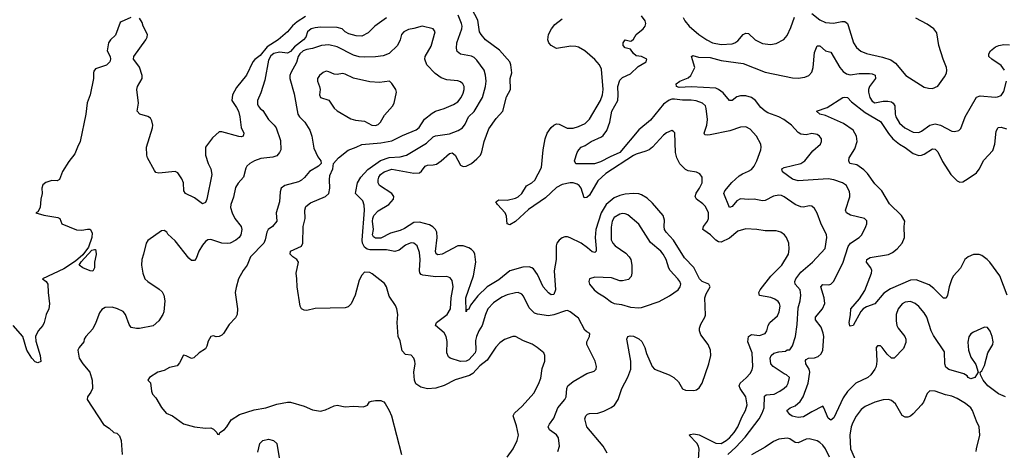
# Model space of a CAD drawing. Header units: inches. Extents: x 1649636 to 1815363, y 506543 to 641975.
# Tile 246 of 256: x 1732437 to 1739613, y 586200 to 589338. Entities that reach past the tile are written whole.
import ezdxf

# ---------------------------------------------------------------- set-up
doc = ezdxf.new("R2010")
doc.units = ezdxf.units.IN
doc.header["$MEASUREMENT"] = 0
doc.layers.add('B7538', color=7, linetype='Continuous')

msp = doc.modelspace()

# ---------------------------------------------------------------- linework, layer by layer
at = {"layer": 'B7538', "color": 5}
for points, elevation in [([(1736719.6, 586179.6), (1736690, 586229.6), (1736570.8, 586370), (1736556.9, 586430), (1736563.5, 586450), (1736576, 586464), (1736590.9, 586469.1), (1736650, 586470.2), (1736695.1, 586484.9), (1736749, 586511), (1736771.3, 586528.7), (1736799.8, 586570), (1736826.6, 586650), (1736870, 586732), (1736890.6, 586790), (1736890.7, 586849.3), (1736863.6, 586996.4), (1736862.7, 587010), (1736869, 587030), (1736885.6, 587034.4), (1736910, 587031.6), (1736950, 587011.4), (1736971.6, 586991.6), (1736993.8, 586950), (1737005.3, 586905.3), (1737046.3, 586810), (1737063.8, 586790), (1737170, 586750.2), (1737203.7, 586730), (1737238.4, 586698.4), (1737268.2, 586648.2), (1737290, 586637.4), (1737350, 586636.1), (1737370, 586640.9), (1737390, 586654.9), (1737411.7, 586688.3), (1737460.8, 586830), (1737473.6, 586890), (1737471.3, 586930), (1737454.5, 586970), (1737401.3, 587041.3), (1737392.6, 587070), (1737392.6, 587090), (1737401.6, 587118.4), (1737431.2, 587168.8), (1737434.9, 587185.1), (1737429.9, 587310), (1737440.3, 587339.7), (1737469.7, 587390), (1737459.5, 587410), (1737410, 587429.8), (1737391.4, 587450), (1737351.6, 587531.6), (1737283.2, 587603.2), (1737201.4, 587730), (1737148.6, 587790), (1737136.6, 587810), (1737133.2, 587830), (1737136.2, 587876.2), (1737126.5, 587910), (1737050, 587999.8), (1737010, 588037.6), (1736970, 588062.4), (1736950, 588068.9), (1736911.6, 588071.6), (1736850, 588066.2), (1736810, 588057.7), (1736770, 588040.8), (1736710.8, 587990), (1736675.9, 587930), (1736635.5, 587810), (1736630.6, 587750), (1736639.3, 587670), (1736637.8, 587650), (1736630, 587640.5), (1736610, 587645.8), (1736576.1, 587676.1), (1736530, 587708.4), (1736450, 587748), (1736430, 587754.8), (1736410, 587755.1), (1736390, 587748.5), (1736368, 587732), (1736352.6, 587710), (1736346.5, 587690), (1736347.2, 587590), (1736332.2, 587507.8), (1736341, 587370), (1736330, 587335.1), (1736310, 587333.7), (1736290, 587347.7), (1736251.9, 587390), (1736210, 587481), (1736181.2, 587521.2), (1736170, 587530.7), (1736150, 587537.8), (1736104.5, 587535.5), (1736010, 587507.7), (1735930, 587442.7), (1735843.7, 587390), (1735775, 587325), (1735723.5, 587256.5), (1735710, 587227.3), (1735696.8, 587223.2), (1735690, 587209.5), (1735689.5, 587310), (1735745.5, 587470), (1735762.1, 587570), (1735754.9, 587630), (1735746.6, 587646.6), (1735730, 587663.9), (1735710, 587675.8), (1735670, 587688.9), (1735630, 587689), (1735516.5, 587630), (1735484.1, 587624.1), (1735472.1, 587632.1), (1735467.9, 587647.9), (1735479.6, 587750), (1735476.3, 587790), (1735468.7, 587808.7), (1735449.3, 587829.3), (1735423.3, 587843.3), (1735350, 587862.8), (1735310, 587859.6), (1735242.8, 587817.2), (1735210, 587802.7), (1735138.6, 587781.4), (1735070, 587745.2), (1735030, 587745), (1735015, 587755), (1735009.3, 587770), (1735016.4, 587810), (1735009.5, 587870), (1735010.9, 587890), (1735018.6, 587910), (1735050, 587945.5), (1735126.5, 587990), (1735160.9, 588030), (1735164.7, 588050), (1735149.8, 588070), (1735059.8, 588130), (1735049.8, 588150), (1735049.9, 588170), (1735054.1, 588190), (1735065.6, 588210), (1735094.5, 588230), (1735150, 588247.8), (1735310, 588219.8), (1735350, 588222.2), (1735365.6, 588234.4), (1735393.3, 588270), (1735410, 588277.7), (1735450, 588279.2), (1735474.9, 588285.1), (1735510, 588309.1), (1735570, 588361.5), (1735590, 588367.4), (1735611.6, 588351.6), (1735650, 588278.4), (1735670, 588268.8), (1735690, 588270.3), (1735730, 588290.3), (1735770, 588322.6), (1735795.1, 588350), (1735806, 588374), (1735821.8, 588450), (1735856.6, 588543.4), (1735910, 588618.9), (1735957.2, 588670), (1735985.1, 588774.9), (1736013.3, 588830), (1736011.4, 588908.6), (1736022.9, 588950), (1736016.8, 589010), (1736008.6, 589030), (1735935.1, 589115.1), (1735832.4, 589190), (1735801.1, 589230), (1735788.7, 589250), (1735775.4, 589335.4), (1735690, 589496.2)], 620), ([(1733246.4, 589353.6), (1733176.9, 589323.1), (1733170, 589318), (1733135.8, 589224.2), (1733098, 589190), (1733083.2, 589170), (1733073.4, 589110), (1733095.3, 589070), (1733099.5, 589050), (1733093.1, 589030), (1733070, 589007.3), (1732990, 588979.7), (1732977.6, 588962.4), (1732974, 588950), (1732975.2, 588910), (1732950, 588789), (1732929.1, 588730.9), (1732918.4, 588650), (1732878.4, 588450), (1732858, 588410), (1732839.9, 588360.1), (1732795.9, 588304.1), (1732748, 588232), (1732726.4, 588173.6), (1732710, 588164), (1732670, 588166), (1732628.1, 588151.9), (1732606.4, 588133.6), (1732599.3, 588110), (1732600.4, 588070), (1732590.2, 588029.8), (1732585, 587970), (1732570, 587937.6), (1732554.8, 587930), (1732612.4, 587912.4), (1732715.6, 587895.6), (1732730.6, 587890), (1732744.9, 587850), (1732850, 587806.2), (1732890, 587802.9), (1732930, 587811.5), (1732950, 587810.3), (1732965.3, 587785.3), (1732962.5, 587750), (1732938.8, 587681.2), (1732896.3, 587623.7), (1732842.9, 587577.1), (1732758.5, 587521.5), (1732603.8, 587450), (1732631.1, 587431.1), (1732642.7, 587410), (1732643.4, 587350), (1732653.2, 587266.8), (1732648.7, 587231.3), (1732629.2, 587190), (1732614.7, 587130), (1732604.4, 587110), (1732571.3, 587070), (1732551.8, 587030), (1732555.1, 586995.1), (1732585.5, 586890), (1732590, 586848), (1732570, 586837.2), (1732550, 586843.7), (1732526, 586870), (1732489.6, 586930), (1732458.9, 587030), (1732389.8, 587110)], 620), ([(1735110, 589352.2), (1735025, 589290), (1734977.8, 589242.2), (1734930, 589216.9), (1734890, 589219.2), (1734834.7, 589234.7), (1734808.6, 589248.6), (1734787.8, 589270), (1734750, 589280.2), (1734630, 589283.2), (1734590, 589279.1), (1734562.3, 589270), (1734535.5, 589250), (1734521.8, 589210), (1734505, 589190), (1734440.8, 589139.2), (1734410, 589106), (1734390, 589095), (1734330, 589101.1), (1734290, 589091), (1734266.5, 589073.5), (1734250, 589042.8), (1734222.8, 588897.2), (1734194.4, 588805.6), (1734170.6, 588750), (1734170, 588722), (1734174, 588710), (1734190.6, 588690), (1734210, 588674.9), (1734250, 588611.6), (1734291.6, 588570), (1734305.3, 588550), (1734336.8, 588456.8), (1734339.4, 588390), (1734331.2, 588368.8), (1734310, 588346.1), (1734282.9, 588337.1), (1734193.6, 588326.4), (1734148.4, 588310), (1734113.7, 588290), (1734092, 588270), (1734084.3, 588255.7), (1734068.1, 588190), (1734030, 588146), (1734010, 588114.7), (1733996.1, 588043.9), (1733976.4, 587990), (1733974, 587970), (1733986, 587930), (1734005.3, 587890), (1734051.1, 587830), (1734056.9, 587810), (1734048.2, 587770), (1734035.9, 587750), (1734013.4, 587730), (1733970.3, 587710), (1733950, 587706.1), (1733909.4, 587710), (1733830, 587735.3), (1733807, 587733), (1733790, 587722), (1733770, 587695.1), (1733743.6, 587650), (1733722.3, 587597.7), (1733710, 587582.9), (1733690, 587583.6), (1733670, 587599.5), (1733570, 587725.2), (1733516, 587776), (1733509.1, 587789.1), (1733490, 587802), (1733470, 587799), (1733370, 587728.7), (1733358.8, 587710), (1733340.5, 587630), (1733326.4, 587590), (1733325.3, 587550), (1733334, 587490), (1733350, 587448.7), (1733370, 587429), (1733454.6, 587374.6), (1733474.2, 587354.2), (1733488.3, 587330), (1733495.9, 587290), (1733487.3, 587210), (1733481.1, 587190), (1733450, 587143.1), (1733410, 587108), (1733310, 587088), (1733287.9, 587087.9), (1733250, 587094.5), (1733235.6, 587115.6), (1733207.6, 587190), (1733190, 587212.4), (1733150, 587230.7), (1733110, 587242.3), (1733059.9, 587240.1), (1733034.9, 587225.1), (1733019.2, 587200.8), (1732993.1, 587130), (1732970, 587086), (1732918.8, 587030), (1732907.3, 587010), (1732904, 586990), (1732870.3, 586949.7), (1732861.1, 586930), (1732870.4, 586870), (1732897.1, 586830), (1732948.5, 586770), (1732965.7, 586710), (1732968.5, 586650), (1732956.1, 586623.9), (1732930.4, 586590), (1732928, 586570), (1733047.9, 586387.9), (1733090, 586362), (1733122, 586330), (1733144.2, 586324.2), (1733164.9, 586304.9), (1733175.6, 586270), (1733184.5, 586170)], 640), ([(1734519, 589361), (1734458.1, 589321.9), (1734426.2, 589293.8), (1734389.6, 589250.4), (1734320.8, 589190), (1734241.1, 589138.9), (1734190, 589075.8), (1734150, 589047.7), (1734136, 589030), (1734090, 588934), (1734017.2, 588842.8), (1733988.1, 588790), (1733984.2, 588750), (1734018.3, 588698.3), (1734030.7, 588670.7), (1734042.1, 588630), (1734052.1, 588552), (1734070.3, 588510), (1734066.8, 588490), (1734050, 588484), (1734034.1, 588485.9), (1733910, 588520.9), (1733890, 588521.2), (1733842.3, 588477.7), (1733790.3, 588410), (1733792.3, 588350), (1733811.5, 588290), (1733830.2, 588250), (1733836.9, 588210), (1733800.3, 588030), (1733790, 588006.6), (1733770, 587995.1), (1733710, 588040.7), (1733646, 588070), (1733634, 588090), (1733629.8, 588150), (1733618, 588178), (1733590, 588221.7), (1733570, 588230.6), (1733450, 588219.8), (1733430, 588224.4), (1733418.5, 588238.5), (1733369.6, 588330), (1733363, 588350), (1733361.5, 588410), (1733405.3, 588550), (1733406.8, 588570), (1733400, 588600), (1733390, 588620.7), (1733370, 588632.8), (1733313.2, 588650), (1733293.6, 588670), (1733302.8, 588730), (1733290.9, 588830), (1733295.8, 588850), (1733329.7, 588910), (1733329.7, 588930), (1733309.3, 588990.7), (1733298.9, 589010), (1733265.6, 589050), (1733269.7, 589070), (1733356.1, 589190), (1733366.4, 589210), (1733368.9, 589230), (1733337, 589290), (1733330, 589317.2), (1733310, 589349.2)], 620), ([(1736359.7, 586190), (1736371.1, 586230), (1736363.1, 586290), (1736350, 586313.3), (1736297.6, 586350), (1736289.7, 586370), (1736298.5, 586390), (1736330, 586434.9), (1736360.2, 586510), (1736410.9, 586570), (1736419.8, 586590), (1736424.2, 586650), (1736432.8, 586670), (1736470, 586701.4), (1736570, 586759.5), (1736623.6, 586776.4), (1736638, 586790), (1736641.6, 586810), (1736631.5, 586850), (1736570.8, 586970), (1736570.7, 586990), (1736589.7, 587030), (1736592.3, 587050), (1736570, 587062.4), (1736556.3, 587076.3), (1736510, 587162), (1736450, 587209.6), (1736430, 587217.6), (1736415.8, 587215.8), (1736330, 587188), (1736290, 587180.7), (1736210, 587190.8), (1736190, 587199.8), (1736150, 587238.5), (1736110, 587322), (1736096.8, 587336.8), (1736070, 587349.7), (1736050, 587348.4), (1735990, 587332.7), (1735950, 587316.8), (1735890, 587274), (1735850, 587229.7), (1735831.1, 587190), (1735808.4, 587110), (1735783.2, 587070), (1735765.4, 587030), (1735760.2, 586999.8), (1735761.2, 586930), (1735756.2, 586910), (1735710, 586860.2), (1735690, 586848.4), (1735650, 586848.1), (1735575.1, 586870), (1735561.4, 586881.4), (1735550.8, 586910), (1735553.3, 586993.3), (1735544.2, 587030), (1735530, 587056.9), (1735466.6, 587110), (1735475.8, 587130), (1735551.6, 587190), (1735576.8, 587230), (1735582.5, 587310), (1735596.1, 587390), (1735590, 587436), (1735575.5, 587455.5), (1735550, 587466.3), (1735470, 587464.2), (1735374.9, 587474.9), (1735361.9, 587481.9), (1735353.2, 587493.2), (1735349.8, 587510), (1735354.9, 587590), (1735350, 587642), (1735333.6, 587690), (1735310, 587709.4), (1735290, 587711.1), (1735270, 587704.7), (1735250, 587695.4), (1735202.7, 587657.3), (1735172, 587648), (1735110, 587661.6), (1734990, 587660.9), (1734970, 587666.1), (1734950, 587680.2), (1734934.5, 587710), (1734932, 587730), (1734949, 587949), (1734947.3, 587987.3), (1734936.8, 588016.8), (1734884.4, 588070), (1734885.9, 588085.9), (1734899, 588150), (1734922.2, 588190), (1734974.6, 588245.4), (1735067.6, 588312.4), (1735130, 588333.6), (1735210, 588338.4), (1735255.6, 588350), (1735401.8, 588438.2), (1735450, 588483.2), (1735467.6, 588492.4), (1735570, 588507.2), (1735631.8, 588530), (1735665.1, 588550), (1735684.4, 588575.6), (1735708.9, 588630), (1735750, 588667.7), (1735809.3, 588770), (1735832.6, 588850), (1735837, 588890), (1735833.1, 588933.1), (1735821.5, 588970), (1735770, 589043.5), (1735750, 589062.3), (1735730, 589071.7), (1735650, 589085.6), (1735626.3, 589106.3), (1735620.3, 589130), (1735622.4, 589170), (1735659.5, 589270), (1735661.4, 589290), (1735657.3, 589310), (1735631.9, 589370)], 640), ([(1737385, 586130), (1737388.2, 586208.2), (1737383.7, 586230), (1737372.1, 586252.1), (1737317.2, 586310), (1737324.4, 586315.6), (1737350, 586319.2), (1737388.3, 586311.7), (1737510, 586251.7), (1737550, 586250.1), (1737587.2, 586270), (1737610.5, 586290), (1737645.6, 586330), (1737670.9, 586370), (1737699.9, 586440.1), (1737727.1, 586490), (1737738.2, 586530), (1737729, 586590), (1737687.1, 586650), (1737679.8, 586670), (1737687.1, 586690), (1737732.8, 586727.2), (1737761.1, 586758.9), (1737775, 586785), (1737780.6, 586810), (1737774.6, 586910), (1737745, 586990), (1737749.9, 587030.1), (1737770, 587042.9), (1737830, 587037.4), (1737869.8, 587050.2), (1737882.7, 587070), (1737891.2, 587110), (1737905.1, 587130), (1737959.6, 587180.5), (1737973.6, 587210), (1737978.5, 587250), (1737974.3, 587270), (1737964.2, 587284.2), (1737940.9, 587300.9), (1737912.7, 587312.7), (1737830, 587328.4), (1737825.1, 587350), (1737835, 587370), (1737911.4, 587468.6), (1737991.4, 587548.6), (1738039.8, 587630), (1738045.3, 587665.3), (1738043, 587710), (1738026.6, 587750), (1738011.2, 587770), (1737984.5, 587790), (1737950, 587799.3), (1737870, 587798.2), (1737810, 587809.8), (1737730, 587812.8), (1737670, 587795.5), (1737610, 587745), (1737550, 587715.5), (1737530, 587718.2), (1737510, 587729.9), (1737471, 587771), (1737423.7, 587803.7), (1737417.2, 587810), (1737420.3, 587830), (1737449.1, 587870), (1737457, 587890), (1737456.2, 587930), (1737435.3, 587975.3), (1737415.8, 587995.8), (1737369.5, 588029.4), (1737361, 588050), (1737366.4, 588073.6), (1737391.9, 588110), (1737411, 588150), (1737411.3, 588190), (1737393.7, 588213.7), (1737370, 588227.6), (1737310, 588236.9), (1737290, 588245.1), (1737248, 588288), (1737227.1, 588330), (1737215.9, 588370), (1737212.2, 588512.3), (1737203.3, 588523.3), (1737190, 588529.5), (1737150, 588512.8), (1737130, 588496.3), (1737050.1, 588409.9), (1737024.2, 588390), (1737001.2, 588378.8), (1736930, 588358.6), (1736910, 588347.7), (1736710, 588218), (1736650, 588163.2), (1736590, 588059.6), (1736570, 588042.1), (1736550, 588039.8), (1736529.9, 588109.9), (1736513.7, 588130), (1736499.2, 588139.2), (1736470, 588148.3), (1736450, 588148.8), (1736390, 588136.9), (1736350, 588116.1), (1736270, 588038.4), (1736144.2, 587955.8), (1736050, 587867.8), (1736010, 587842.6), (1735989.8, 587849.8), (1735985.5, 587905.5), (1735975, 587930), (1735919.7, 587990), (1735907.6, 588010), (1735930, 588024.9), (1735990, 588023.5), (1736050, 588036.6), (1736070, 588046.3), (1736097, 588070), (1736130, 588126.7), (1736170, 588148.3), (1736191.1, 588168.9), (1736239.6, 588260.4), (1736251.6, 588390), (1736266.4, 588470), (1736281.2, 588510), (1736310, 588552.7), (1736330, 588570.2), (1736350, 588578.2), (1736370, 588576.1), (1736427.6, 588547.6), (1736470, 588546.1), (1736510, 588558.5), (1736558.3, 588581.7), (1736590, 588613.2), (1736669.1, 588750), (1736685.6, 588790), (1736689.9, 588830), (1736677.6, 588977.6), (1736663.1, 589010), (1736628.1, 589048.1), (1736556.8, 589110), (1736510, 589136.7), (1736490, 589143.6), (1736454.7, 589145.3), (1736350, 589127.6), (1736309.8, 589150), (1736294, 589170), (1736286.6, 589190), (1736292.1, 589230), (1736312.9, 589270), (1736337.2, 589302.8), (1736390, 589343.7)], 580), ([(1737598, 586170), (1737657.7, 586222.3), (1737725, 586295), (1737827.5, 586430), (1737849.4, 586470), (1737864.2, 586510), (1737865.6, 586594.4), (1737876.9, 586603.1), (1737935.1, 586610), (1737976.2, 586630), (1738010, 586652.4), (1738027.6, 586670), (1738036.9, 586690), (1738047.3, 586730), (1738026.6, 586750), (1738010, 586756.4), (1737928.8, 586810), (1737911.9, 586830), (1737907.9, 586872.1), (1737914, 586890), (1737933.5, 586906.5), (1737970, 586916.5), (1738018, 586922), (1738030.9, 586930.9), (1738049.1, 586930.9), (1738070, 586961), (1738091.7, 587028.3), (1738103.1, 587116.9), (1738110, 587238.8), (1738124.3, 587290), (1738129.9, 587330), (1738125.8, 587370), (1738089.8, 587410), (1738085.8, 587430), (1738094.2, 587450), (1738130, 587496.9), (1738215.8, 587570), (1738308.7, 587671.3), (1738319.1, 587750), (1738316.9, 587770), (1738275.6, 587855.6), (1738250, 587927), (1738230, 587960.7), (1738210, 587978.9), (1738190, 587981.3), (1738150, 587971.6), (1738130, 587973.6), (1738090, 587991.2), (1738007.9, 588047.9), (1737990, 588056), (1737970, 588058.5), (1737930, 588051.1), (1737870, 588019.2), (1737850, 588017.6), (1737790, 588029.8), (1737750, 588026.4), (1737690, 588033), (1737663.3, 588016.7), (1737630, 587975.8), (1737610, 587969.5), (1737568.2, 588070), (1737575.6, 588090), (1737628.4, 588151.6), (1737680.3, 588199.7), (1737704.3, 588215.7), (1737750, 588233.8), (1737770, 588246.7), (1737789.7, 588270), (1737809.8, 588310), (1737838.3, 588390), (1737841.3, 588410), (1737837.6, 588430), (1737807.3, 588490), (1737760.7, 588540.7), (1737730, 588556.9), (1737690, 588554.3), (1737612.1, 588528), (1737470, 588498.2), (1737450, 588495.6), (1737430, 588499.5), (1737425.1, 588510), (1737444.2, 588570), (1737449.8, 588609.8), (1737441.1, 588690), (1737434.7, 588710), (1737414.5, 588730), (1737366.6, 588746.6), (1737330, 588752.5), (1737267.8, 588752.2), (1737210, 588758.8), (1737190, 588759.1), (1737170, 588752.3), (1737130, 588722), (1737034.6, 588605.4), (1736950, 588535.8), (1736810, 588369.4), (1736740.5, 588339.5), (1736670, 588301.4), (1736626.7, 588286.7), (1736490, 588287), (1736481.6, 588310), (1736499.6, 588370), (1736511.5, 588390), (1736530, 588408.5), (1736558.9, 588421.1), (1736602, 588450), (1736676.3, 588483.7), (1736690, 588494.3), (1736715.7, 588530), (1736737.5, 588590), (1736752.2, 588670), (1736795.8, 588750), (1736799.2, 588790), (1736795.8, 588850), (1736810, 588896.5), (1736830, 588916.3), (1736890, 588942.6), (1736943.5, 588996.5), (1737004, 589030), (1737009, 589050), (1736970, 589069.5), (1736930, 589075.3), (1736910.5, 589090.5), (1736890, 589122.4), (1736850, 589132), (1736835.9, 589150), (1736835.9, 589170), (1736849.2, 589190.8), (1736890, 589181.1), (1736895.8, 589184.2), (1736910, 589195.6), (1736930, 589230.2), (1736980.4, 589270), (1736995.3, 589290), (1736999.8, 589310), (1736994.8, 589330), (1736970, 589364.8)], 560), ([(1737273.9, 589353.9), (1737284.2, 589330), (1737317.6, 589290), (1737385.7, 589230), (1737445.7, 589190), (1737486.4, 589170), (1737550, 589157.1), (1737630, 589161.7), (1737650, 589168.6), (1737670, 589183.5), (1737710, 589230.2), (1737730, 589240.7), (1737750, 589236.1), (1737797.6, 589190), (1737850, 589163.1), (1737910, 589157.4), (1737950, 589163.1), (1738005.7, 589194.3), (1738030, 589222), (1738058.1, 589281.9), (1738084.6, 589355.4)], 560), ([(1738210, 589382.3), (1738270, 589336.5), (1738310, 589317.7), (1738367.7, 589312.3), (1738430, 589325.5), (1738450, 589324), (1738470, 589310.3), (1738476.2, 589296.2), (1738513.4, 589170), (1738535.8, 589135.8), (1738567.3, 589107.3), (1738610, 589090.2), (1738725, 589065), (1738785.4, 589045.4), (1738820.2, 589020.2), (1738895.5, 588930), (1739030, 588847), (1739061.6, 588838.4), (1739090, 588837), (1739130, 588853), (1739178, 588922), (1739191, 588949), (1739194.3, 588970), (1739191.2, 588990), (1739166.9, 589050), (1739135.1, 589150), (1739122, 589242), (1739099, 589270), (1739050, 589304.5), (1738969, 589350)], 560), ([(1735990, 586149.2), (1736034.6, 586210), (1736063.8, 586270), (1736071.7, 586310), (1736056.9, 586376.9), (1736033, 586450), (1736044.2, 586470), (1736099.3, 586520.7), (1736183.5, 586616.5), (1736219.2, 586680.8), (1736234.6, 586725.4), (1736244.1, 586795.9), (1736263.6, 586850), (1736265.6, 586890), (1736257, 586910), (1736209.5, 586950), (1736172.8, 586972.8), (1736110, 586997.4), (1736050, 587029.6), (1736030, 587029.6), (1735970, 587006.9), (1735936.4, 586983.6), (1735907.6, 586952.4), (1735843.4, 586856.6), (1735790, 586815.6), (1735740.2, 586759.8), (1735716.3, 586743.7), (1735610, 586713.9), (1735530, 586671.1), (1735470, 586651.9), (1735410, 586646.6), (1735360.3, 586660.3), (1735325.2, 586685.2), (1735313.6, 586710), (1735309.3, 586770), (1735319, 586830), (1735317.2, 586850), (1735309, 586870), (1735290, 586892.3), (1735250, 586897.2), (1735225.6, 586925.6), (1735210, 586997.2), (1735194.3, 587030), (1735188.2, 587130), (1735193.7, 587190), (1735186, 587230), (1735175.2, 587255.2), (1735130, 587323.7), (1735109.7, 587390), (1735095, 587415), (1735006.9, 587486.9), (1734990, 587495.6), (1734950, 587496.9), (1734930, 587476.8), (1734910, 587439.3), (1734882.8, 587330), (1734852.2, 587267.8), (1734830, 587244.1), (1734810, 587238), (1734590, 587232.7), (1734530, 587219.6), (1734510, 587220.2), (1734491, 587231), (1734481.5, 587250), (1734458.1, 587390), (1734457.8, 587450), (1734451.9, 587490), (1734468, 587570), (1734456.2, 587590), (1734426.6, 587610), (1734408.3, 587630), (1734411.6, 587650), (1734490, 587688), (1734501.1, 587710), (1734503.1, 587830), (1734516.6, 587890), (1734514.4, 587950), (1734523.6, 587976.4), (1734556.7, 588003.3), (1734666.3, 588050), (1734689.6, 588070), (1734698, 588110), (1734695.1, 588170), (1734698.3, 588201.7), (1734718.4, 588250), (1734724, 588290), (1734759.5, 588330), (1734831.9, 588388.1), (1734890, 588408.9), (1734930, 588429.1), (1735070, 588441.6), (1735150, 588455.4), (1735226.4, 588493.6), (1735325.9, 588534.1), (1735347.9, 588552.1), (1735387, 588613), (1735443.1, 588656.9), (1735468.5, 588671.5), (1735530, 588691.1), (1735599.6, 588720.4), (1735630, 588739.5), (1735653.7, 588770), (1735670, 588802), (1735676.8, 588830), (1735676.4, 588850), (1735667.8, 588870), (1735650, 588885.1), (1735630, 588893.1), (1735550, 588899.8), (1735510, 588913.3), (1735465.6, 588945.6), (1735404.4, 589010), (1735389.7, 589050), (1735393, 589070), (1735436.1, 589143.9), (1735465.6, 589250), (1735450.8, 589270.8), (1735370, 589291.7), (1735310, 589272.9), (1735270, 589267.4), (1735235.8, 589250), (1735219.5, 589230), (1735209, 589190), (1735190.2, 589149.8), (1735128.9, 589091.1), (1735086.1, 589073.9), (1735030, 589066.7), (1734950, 589063.6), (1734910, 589066.9), (1734870, 589078.8), (1734750, 589140.8), (1734690, 589154.3), (1734636.3, 589150), (1734572.2, 589127.8), (1734530, 589120.9), (1734504.1, 589110), (1734478, 589090), (1734465.9, 589070), (1734455.3, 589024.7), (1734414.3, 588950), (1734406.7, 588930), (1734405.5, 588910), (1734437.6, 588797.6), (1734463.5, 588650), (1734475.6, 588630), (1734514.9, 588590), (1734551.8, 588531.8), (1734565.1, 588490), (1734581.3, 588401.3), (1734610, 588338), (1734630.6, 588310), (1734634.8, 588290), (1734614.8, 588270), (1734550, 588231.5), (1734512.8, 588187.2), (1734490, 588168.2), (1734470, 588157.4), (1734370.2, 588129.8), (1734343.7, 588110), (1734336.1, 588083.9), (1734330.2, 588009.8), (1734307, 587930), (1734310.3, 587869.7), (1734278.8, 587830), (1734248, 587810), (1734237.1, 587790), (1734226.5, 587733.5), (1734216.1, 587710), (1734118, 587610), (1734094.3, 587550), (1734064.9, 587510), (1734032.4, 587450), (1734013.8, 587386.2), (1734008.4, 587350), (1734024, 587230), (1734022.8, 587190), (1734010, 587164), (1733962.9, 587117.1), (1733922, 587050), (1733910, 587038), (1733890, 587029.4), (1733870, 587026), (1733850, 587034), (1733830, 587029), (1733810, 586995.3), (1733801.1, 586958.9), (1733790, 586939), (1733746, 586910), (1733706.8, 586873.2), (1733690, 586869), (1733650, 586889.3), (1733630, 586893.3), (1733602, 586838), (1733584.1, 586815.9), (1733530, 586802.9), (1733490, 586782.4), (1733444.7, 586770), (1733382, 586730), (1733372, 586710), (1733390.8, 586690.8), (1733397.3, 586630), (1733406, 586610), (1733430, 586581), (1733470, 586511), (1733504.7, 586470), (1733550, 586450.8), (1733630, 586393), (1733710, 586370.4), (1733790, 586362), (1733830, 586362.8), (1733850, 586354), (1733874, 586330), (1733878, 586318), (1733890, 586314), (1733895.3, 586330), (1733930, 586350.4), (1733947.6, 586370), (1733978.4, 586421.6), (1734040.2, 586459.8), (1734145, 586495), (1734230, 586508.8), (1734310, 586536.1), (1734390, 586550.9), (1734410, 586550.1), (1734510, 586520.2), (1734570, 586494.3), (1734630, 586485.3), (1734665.9, 586494.1), (1734730, 586524.2), (1734750, 586528.9), (1734810, 586516.5), (1734870, 586521.1), (1734942.4, 586517.6), (1734971.2, 586528.8), (1734987.7, 586552.3), (1735001, 586559), (1735030, 586563.8), (1735070, 586563), (1735079, 586559), (1735091.9, 586551.9), (1735100.3, 586540.3), (1735130.3, 586490.3), (1735148, 586450), (1735219.5, 586170)], 660), ([(1739622.9, 586590), (1739570, 586612.3), (1739494, 586670), (1739459.7, 586710), (1739439, 586750), (1739438, 586770), (1739450, 586778), (1739470, 586818), (1739492.8, 586910), (1739530, 586972), (1739532.6, 586990), (1739525.6, 587030), (1739510, 587069), (1739490, 587094), (1739470, 587096), (1739390, 587060.5), (1739370, 587048.2), (1739354.2, 587025.8), (1739346.8, 586986.8), (1739352.2, 586930), (1739370, 586879.1), (1739404.7, 586824.7), (1739422, 586770), (1739398.8, 586730), (1739370, 586719.5), (1739350, 586729.6), (1739341.5, 586741.5), (1739318.2, 586758.2), (1739209.3, 586789.3), (1739186.5, 586806.5), (1739179.8, 586830), (1739177, 586917), (1739097.1, 587037.1), (1739081.2, 587070), (1739048.9, 587170), (1739030, 587202), (1738990, 587248.4), (1738963.6, 587270), (1738930, 587283.9), (1738890, 587279.1), (1738870, 587266.6), (1738840.2, 587230), (1738825.4, 587190), (1738824.3, 587144.3), (1738830.3, 587110), (1738840.9, 587090), (1738888.7, 587030), (1738896.5, 587010), (1738895.8, 586984.2), (1738879.3, 586940.7), (1738810.7, 586870), (1738790, 586871.6), (1738759.2, 586899.2), (1738722.7, 586950), (1738710, 586960.9), (1738690, 586961.2), (1738678.8, 586950), (1738684.9, 586850), (1738678.7, 586810), (1738670.3, 586790), (1738640.9, 586750), (1738619.5, 586730), (1738531.4, 586688.6), (1738471.2, 586628.8), (1738438.7, 586581.3), (1738370, 586437.6), (1738350, 586418.4), (1738330, 586435.1), (1738298.4, 586510), (1738290, 586520.9), (1738210, 586480.5), (1738150, 586443.1), (1738110, 586438.8), (1738068, 586448), (1738050, 586459.5), (1738028, 586490), (1738052, 586510), (1738090, 586524.2), (1738125.7, 586554.3), (1738146.5, 586590), (1738184.9, 586690), (1738194.9, 586770), (1738190.9, 586790.9), (1738166.2, 586830), (1738164.9, 586855.1), (1738170, 586862.6), (1738186, 586870), (1738230, 586874), (1738256.9, 586883.1), (1738277.8, 586902.2), (1738290.6, 586930), (1738296.8, 587030), (1738294, 587054), (1738278.2, 587098.2), (1738237.2, 587150), (1738236, 587170), (1738288.8, 587230), (1738305, 587270), (1738301.5, 587310), (1738275.3, 587390), (1738290, 587408.9), (1738335, 587405), (1738350, 587410.2), (1738369.2, 587430.8), (1738435.4, 587564.6), (1738474.4, 587685.6), (1738491.3, 587708.7), (1738555.1, 587750), (1738575.8, 587770), (1738604.4, 587830), (1738611.2, 587850), (1738611.4, 587871.4), (1738594, 587890), (1738493, 587913), (1738463, 587930), (1738456, 587950), (1738486.5, 588046.5), (1738487.1, 588067.1), (1738484.2, 588084.2), (1738462, 588130), (1738434.5, 588150), (1738370, 588170.7), (1738330, 588177.6), (1738110, 588163), (1738070, 588175.7), (1737997, 588230), (1737992.3, 588250), (1738010, 588261.3), (1738130, 588290.2), (1738159.2, 588310), (1738217, 588383), (1738272.7, 588430), (1738280.9, 588450), (1738280.9, 588470), (1738265.2, 588490), (1738250, 588500.9), (1738210.7, 588509.3), (1738170, 588499.6), (1738130, 588503), (1738110, 588516.3), (1738061.4, 588570), (1738006.8, 588610), (1737970.9, 588630), (1737890, 588658.4), (1737870, 588670.9), (1737838.7, 588698.7), (1737800.8, 588750), (1737770, 588771.9), (1737730, 588783.8), (1737690, 588783.2), (1737664.7, 588775.3), (1737630, 588749.7), (1737610, 588748), (1737564.5, 588804.5), (1737531.1, 588830), (1737510, 588838.3), (1737331.2, 588848.8), (1737243.5, 588843.5), (1737224.7, 588850), (1737222.7, 588870), (1737249.2, 588890), (1737310, 588914.9), (1737329.7, 588930.3), (1737357.6, 588990), (1737333.2, 589070), (1737342, 589078), (1737385.5, 589065.5), (1737470, 589061.9), (1737550, 589039.8), (1737710, 589017.8), (1737870, 588955.5), (1738070, 588914.5), (1738110, 588911.9), (1738160.5, 588919.5), (1738188, 588932), (1738210, 588956.3), (1738219.3, 588990), (1738230, 589098.8), (1738250, 589147.3), (1738270, 589147.7), (1738310, 589110.4), (1738350, 589100.3), (1738413.7, 588990), (1738439.8, 588959.8), (1738463.5, 588943.5), (1738490, 588935.2), (1738554.5, 588945.5), (1738630, 588946), (1738650, 588943.9), (1738673.1, 588933.1), (1738675.1, 588910), (1738631.7, 588850), (1738624.4, 588830), (1738622.7, 588810), (1738633.4, 588770), (1738650, 588745.2), (1738670, 588732.9), (1738730, 588743.7), (1738764.8, 588744.8), (1738790, 588739.1), (1738802.6, 588730), (1738814.7, 588710), (1738817.1, 588650), (1738823, 588630), (1738850, 588582.7), (1738887.4, 588550), (1738950, 588518.2), (1738990, 588516), (1739010, 588525.4), (1739070, 588568), (1739110, 588578.6), (1739148.2, 588568.2), (1739230, 588524.6), (1739250, 588522), (1739281.2, 588530), (1739295.9, 588544.1), (1739328, 588630), (1739410, 588773.1), (1739437.8, 588782.2), (1739547, 588773), (1739564.7, 588775.2), (1739590, 588786.4), (1739610, 588813.4), (1739629.8, 588890)], 540), ([(1739614.2, 588970), (1739590, 589004.4), (1739521.6, 589050), (1739499.7, 589070), (1739499.7, 589090), (1739512.6, 589110), (1739550, 589138.8), (1739574.5, 589150), (1739610, 589157.8), (1739650, 589155.2)], 540), ([(1739633.1, 587330), (1739579.8, 587470), (1739507.2, 587570), (1739488.9, 587590), (1739450, 587619.2), (1739430, 587626.9), (1739390, 587627.4), (1739350, 587610.6), (1739325.2, 587590), (1739293.1, 587526.9), (1739242.2, 587470), (1739230.2, 587450), (1739211.8, 587390), (1739199.6, 587330), (1739190, 587309.6), (1739170, 587307.8), (1739099.2, 587379.2), (1739066.1, 587406.1), (1738970, 587441.3), (1738930, 587440.6), (1738782.9, 587377), (1738734.6, 587345.4), (1738670, 587266), (1738610, 587245.1), (1738585.3, 587230), (1738568.4, 587211.6), (1738511.4, 587108.6), (1738490, 587103.7), (1738486.7, 587106.7), (1738483, 587130), (1738492.6, 587187.4), (1738494, 587230), (1738556.8, 587303.2), (1738595.6, 587364.4), (1738645.3, 587490), (1738647.2, 587510), (1738639.7, 587530), (1738609.7, 587570), (1738611.8, 587590), (1738634.9, 587605.1), (1738770, 587626.7), (1738799, 587641), (1738832.7, 587667.3), (1738868.9, 587710), (1738886.6, 587750), (1738883.5, 587830), (1738888.5, 587870), (1738863.7, 587910), (1738775.8, 587995.8), (1738719.8, 588090), (1738670, 588141.1), (1738617.4, 588217.4), (1738590, 588244), (1738539.2, 588279.2), (1738488, 588290), (1738480.6, 588310), (1738483, 588330), (1738523.6, 588396.4), (1738540.2, 588450), (1738535.8, 588490), (1738511.6, 588531.6), (1738440.8, 588580.8), (1738310, 588638.4), (1738269.2, 588650), (1738245.2, 588670), (1738322, 588698), (1738437.2, 588770), (1738450, 588773.8), (1738470, 588771.5), (1738499.6, 588739.6), (1738600.3, 588660.3), (1738710, 588596.5), (1738768.2, 588508.2), (1738799.8, 588470), (1738850, 588430.1), (1738890, 588407.5), (1738950, 588363.2), (1738990, 588349.2), (1739010, 588351.1), (1739030, 588358.6), (1739090, 588396), (1739110, 588394.6), (1739130, 588374), (1739163.3, 588303.3), (1739224.6, 588210), (1739270, 588162.4), (1739290, 588152.7), (1739310, 588157.1), (1739350, 588179.3), (1739410, 588221.6), (1739430, 588247.7), (1739464.9, 588315.1), (1739530, 588385.3), (1739543.5, 588430), (1739554.7, 588525.2), (1739567.7, 588552.3), (1739590, 588555.3), (1739630, 588543.1)], 520), ([(1739408.5, 586190), (1739409.8, 586210), (1739436, 586310), (1739430.9, 586370), (1739410, 586412), (1739382.7, 586490), (1739368.3, 586510), (1739330, 586541.4), (1739270, 586577.4), (1739230, 586593.6), (1739183.9, 586603.9), (1739110, 586631.3), (1739070, 586632), (1739050, 586614), (1739025.3, 586550), (1739010.3, 586530), (1738950, 586464.7), (1738930, 586448.2), (1738910, 586440.5), (1738890, 586440.5), (1738870, 586453.3), (1738819.3, 586539.3), (1738790, 586563.5), (1738770, 586569.7), (1738730, 586567.4), (1738668.5, 586551.5), (1738600.4, 586519.6), (1738570, 586498.3), (1738532.6, 586447.4), (1738510, 586403.6), (1738498.2, 586370), (1738488.6, 586310), (1738492, 586210), (1738536.9, 586110)], 560), ([(1734173.2, 586186.8), (1734186.3, 586250), (1734210, 586271.6), (1734250, 586280.2), (1734287.3, 586270), (1734310.2, 586250.2), (1734331.6, 586130)], 640), ([(1738338.2, 586150), (1738310, 586209.7), (1738290, 586236), (1738270, 586257.6), (1738250, 586269.8), (1738190, 586282.8), (1738170, 586281.2), (1738110, 586254.8), (1738090, 586255.6), (1738050, 586282.3), (1738030, 586287.7), (1737970, 586281.5), (1737930, 586263.9), (1737870, 586223.8), (1737770, 586167.3)], 560)]:
    msp.add_lwpolyline(points, dxfattribs=dict(at, elevation=elevation))
for points, elevation in [([(1734670, 588961.6), (1734650, 588954), (1734621.3, 588930), (1734606.5, 588910), (1734606.9, 588890), (1734622.4, 588850), (1734625.8, 588830), (1734622.4, 588790), (1734630.5, 588770.5), (1734690.3, 588750.3), (1734730, 588692.7), (1734750, 588674.4), (1734850, 588616.5), (1734884.8, 588604.8), (1734950, 588598), (1735003.8, 588570), (1735030, 588567.4), (1735050, 588574.3), (1735065.7, 588590), (1735096.8, 588643.2), (1735153.2, 588706.8), (1735166, 588730), (1735182.7, 588810), (1735178, 588830), (1735150, 588873.2), (1735133.2, 588890), (1735059.2, 588880.8), (1734990, 588884), (1734870.8, 588910.8), (1734810, 588940.7), (1734790, 588945.1), (1734750, 588938.7), (1734730, 588940.5), (1734690, 588958)], 680), ([(1736830, 587925.6), (1736810, 587920.7), (1736770, 587895.8), (1736755.3, 587870), (1736746.7, 587826.7), (1736747.1, 587732.9), (1736759.1, 587710), (1736777.4, 587690), (1736855.6, 587635.6), (1736880.3, 587610), (1736890.3, 587590), (1736899, 587550), (1736899.5, 587490), (1736893.8, 587466.2), (1736874.7, 587445.3), (1736830, 587434.3), (1736810, 587434.7), (1736750, 587457.7), (1736630, 587461.6), (1736591, 587450), (1736584.9, 587430), (1736590.6, 587410), (1736624.4, 587370), (1736650, 587347.2), (1736698.4, 587318.4), (1736750, 587278.9), (1736770, 587270.3), (1736822.3, 587262.3), (1736890, 587242), (1736950, 587238.2), (1736970, 587240.2), (1736990, 587248.4), (1737096.8, 587283.2), (1737173.5, 587326.5), (1737235.7, 587370), (1737251.6, 587390), (1737254.6, 587410), (1737248.5, 587430), (1737234.5, 587450), (1737177.7, 587510), (1737167.1, 587527.1), (1737147.7, 587590), (1737126.4, 587630), (1737109.7, 587650), (1737034.9, 587714.9), (1736950, 587848), (1736870, 587915.3), (1736850, 587924.2)], 640), ([(1732970, 587504), (1732950, 587507.7), (1732898, 587530), (1732871.5, 587550), (1732885.6, 587574.4), (1732962.9, 587657.1), (1732983, 587663), (1732990, 587662), (1732992.9, 587652.9), (1732993.7, 587626.3), (1732983.2, 587570), (1732982.4, 587530)], 620)]:
    msp.add_lwpolyline(points, close=True, dxfattribs=dict(at, elevation=elevation))

doc.saveas('drawing.dxf')
